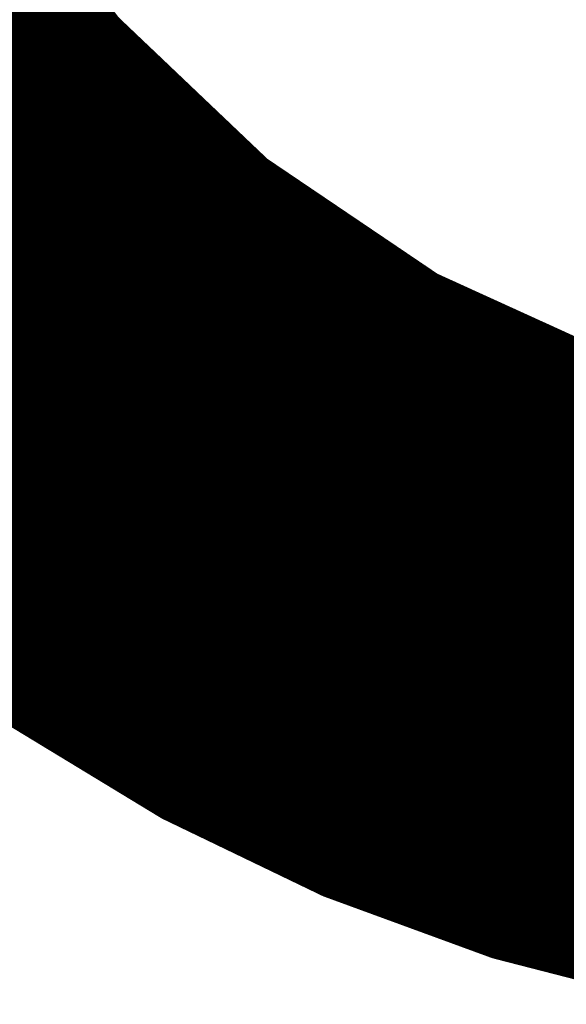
# Model space of a CAD drawing. Extents: x -14 to 157, y -7 to 92.
# Tile 16 of 44: x 58.837 to 59.655, y 28.555 to 30.029. Entities that reach past the tile are written whole.
import ezdxf

# ---------------------------------------------------------------- set-up
doc = ezdxf.new("R2010")
doc.units = 0
doc.layers.add('2D_LINE_126', color=254, linetype='CONTINUOUS')

# ---------------------------------------------------------------- blocks, each defined once
blk = doc.blocks.new('SMOOTH_0$1')
at = {"const_width": 0.05}
blk.add_lwpolyline([(-0.025, 0, 1), (0.025, 0, 1)], format="xyb", close=True, dxfattribs=at)
blk = doc.blocks.new('DRAWING_7')
at = {"layer": '2D_LINE_126', "const_width": 0.1}
for points in [[(5.7073, 1.703), (5.8977, 1.449)], [(5.2117, 1.0031), (5.7949, 1.5862)], [(5.2132, 1.0011), (5.7963, 1.5842)], [(5.2147, 0.9992), (5.7978, 1.5823)], [(5.2161, 0.9972), (5.7992, 1.5804)], [(5.2176, 0.9953), (5.8007, 1.5784)], [(5.219, 0.9933), (5.8022, 1.5765)], [(5.2205, 0.9914), (5.8036, 1.5745)], [(5.2219, 0.9895), (5.8051, 1.5726)], [(5.2234, 0.9875), (5.8065, 1.5707)], [(5.2248, 0.9856), (5.808, 1.5687)], [(5.2265, 0.9838), (5.8094, 1.5668)], [(5.2281, 0.982), (5.8109, 1.5648)], [(5.2297, 0.9803), (5.8123, 1.5629)], [(5.2313, 0.9785), (5.8138, 1.561)], [(5.2329, 0.9767), (5.8152, 1.559)], [(5.2345, 0.9749), (5.8167, 1.5571)], [(5.2362, 0.9732), (5.8182, 1.5551)], [(5.2378, 0.9714), (5.8196, 1.5532)], [(5.2394, 0.9696), (5.8211, 1.5513)], [(5.241, 0.9678), (5.8225, 1.5493)], [(5.2426, 0.966), (5.824, 1.5474)], [(5.2442, 0.9643), (5.8254, 1.5454)], [(5.2459, 0.9625), (5.8269, 1.5435)], [(5.2475, 0.9607), (5.8283, 1.5416)], [(5.2491, 0.9589), (5.8298, 1.5396)], [(5.2507, 0.9572), (5.8312, 1.5377)], [(5.2523, 0.9554), (5.8327, 1.5358)], [(5.2539, 0.9536), (5.8342, 1.5338)], [(5.2556, 0.9518), (5.8356, 1.5319)], [(5.2572, 0.95), (5.8371, 1.5299)], [(5.2588, 0.9483), (5.8385, 1.528)], [(5.2604, 0.9465), (5.84, 1.5261)], [(5.262, 0.9447), (5.8414, 1.5241)], [(5.2636, 0.9429), (5.8429, 1.5222)], [(5.2653, 0.9412), (5.8443, 1.5202)], [(5.2669, 0.9394), (5.8458, 1.5183)], [(5.2685, 0.9376), (5.8472, 1.5164)], [(5.2701, 0.9358), (5.8487, 1.5144)], [(5.2717, 0.934), (5.8502, 1.5125)], [(5.2733, 0.9323), (5.8516, 1.5105)], [(5.2749, 0.9305), (5.8531, 1.5086)], [(5.2766, 0.9287), (5.8545, 1.5067)], [(5.2782, 0.9269), (5.856, 1.5047)], [(5.2798, 0.9251), (5.8574, 1.5028)], [(5.2814, 0.9234), (5.8589, 1.5008)], [(5.283, 0.9216), (5.8603, 1.4989)], [(5.2846, 0.9198), (5.8618, 1.497)], [(5.2863, 0.918), (5.8632, 1.495)], [(5.2879, 0.9163), (5.8647, 1.4931)], [(5.2895, 0.9145), (5.8662, 1.4911)], [(5.2911, 0.9127), (5.8676, 1.4892)], [(5.2927, 0.9109), (5.8691, 1.4873)], [(5.2943, 0.9091), (5.8705, 1.4853)], [(5.296, 0.9074), (5.872, 1.4834)], [(5.2976, 0.9056), (5.8734, 1.4814)], [(5.2992, 0.9038), (5.8749, 1.4795)], [(5.3008, 0.902), (5.8763, 1.4776)], [(5.3024, 0.9003), (5.8778, 1.4756)], [(5.304, 0.8985), (5.8792, 1.4737)], [(5.3057, 0.8967), (5.8807, 1.4717)], [(5.3073, 0.8949), (5.8822, 1.4698)], [(5.3089, 0.8931), (5.8836, 1.4679)], [(5.3105, 0.8914), (5.8851, 1.4659)], [(5.3121, 0.8896), (5.8865, 1.464)], [(5.3137, 0.8878), (5.888, 1.462)], [(5.3153, 0.886), (5.8894, 1.4601)], [(5.317, 0.8843), (5.8909, 1.4582)], [(5.3186, 0.8825), (5.8923, 1.4562)], [(5.3202, 0.8807), (5.8938, 1.4543)], [(5.3218, 0.8789), (5.8952, 1.4523)], [(5.3234, 0.8771), (5.8967, 1.4504)], [(5.325, 0.8754), (5.8982, 1.4486)], [(5.3267, 0.8736), (5.9, 1.4469)], [(5.3283, 0.8718), (5.9017, 1.4452)], [(5.3299, 0.87), (5.9034, 1.4436)], [(5.3315, 0.8682), (5.9052, 1.4419)], [(5.3331, 0.8665), (5.9069, 1.4403)], [(5.3347, 0.8647), (5.9087, 1.4386)], [(5.8977, 1.449), (6.1264, 1.2315)], [(5.3364, 0.8629), (5.9104, 1.437)], [(5.338, 0.8611), (5.9121, 1.4353)], [(5.3396, 0.8594), (5.9139, 1.4337)], [(5.3412, 0.8576), (5.9156, 1.432)], [(5.3428, 0.8558), (5.9174, 1.4303)], [(5.3444, 0.854), (5.9191, 1.4287)], [(5.3461, 0.8522), (5.9208, 1.427)], [(5.3477, 0.8505), (5.9226, 1.4254)], [(5.3493, 0.8487), (5.9243, 1.4237)], [(5.3509, 0.8469), (5.9261, 1.4221)], [(5.3525, 0.8451), (5.9278, 1.4204)], [(5.3541, 0.8434), (5.9295, 1.4188)], [(5.3557, 0.8416), (5.9313, 1.4171)], [(5.3574, 0.8398), (5.933, 1.4155)], [(5.359, 0.838), (5.9348, 1.4138)], [(5.3606, 0.8362), (5.9365, 1.4121)], [(5.3622, 0.8345), (5.9382, 1.4105)], [(5.3638, 0.8327), (5.94, 1.4088)], [(5.3654, 0.8309), (5.9417, 1.4072)], [(5.3671, 0.8291), (5.9435, 1.4055)], [(5.3687, 0.8274), (5.9452, 1.4039)], [(5.3703, 0.8256), (5.9469, 1.4022)], [(5.3719, 0.8238), (5.9487, 1.4006)], [(5.3735, 0.822), (5.9504, 1.3989)], [(5.3751, 0.8202), (5.9522, 1.3973)], [(5.3768, 0.8185), (5.9539, 1.3956)], [(5.3784, 0.8167), (5.9556, 1.3939)], [(5.38, 0.8149), (5.9574, 1.3923)], [(5.3816, 0.8131), (5.9591, 1.3906)], [(5.3832, 0.8114), (5.9609, 1.389)], [(5.3848, 0.8096), (5.9626, 1.3873)], [(5.3865, 0.8078), (5.9643, 1.3857)], [(5.3881, 0.806), (5.9661, 1.384)], [(5.3897, 0.8042), (5.9678, 1.3824)], [(5.3913, 0.8025), (5.9695, 1.3807)], [(5.3929, 0.8007), (5.9713, 1.3791)], [(5.3945, 0.7989), (5.973, 1.3774)], [(5.3961, 0.7971), (5.9748, 1.3757)], [(5.3978, 0.7953), (5.9765, 1.3741)], [(5.3994, 0.7936), (5.9782, 1.3724)], [(5.4012, 0.792), (5.98, 1.3708)], [(5.4029, 0.7903), (5.9817, 1.3691)], [(5.4047, 0.7887), (5.9835, 1.3675)], [(5.4065, 0.7871), (5.9852, 1.3658)], [(5.4083, 0.7855), (5.9869, 1.3642)], [(5.41, 0.7839), (5.9887, 1.3625)], [(5.4118, 0.7823), (5.9904, 1.3609)], [(5.4136, 0.7806), (5.9922, 1.3592)], [(5.4154, 0.779), (5.9939, 1.3575)], [(5.4172, 0.7774), (5.9956, 1.3559)], [(5.4189, 0.7758), (5.9974, 1.3542)], [(5.4207, 0.7742), (5.9991, 1.3526)], [(5.4225, 0.7726), (6.0009, 1.3509)], [(5.4243, 0.7709), (6.0026, 1.3493)], [(5.4261, 0.7693), (6.0043, 1.3476)], [(5.4278, 0.7677), (6.0061, 1.346)], [(5.4296, 0.7661), (6.0078, 1.3443)], [(5.4314, 0.7645), (6.0096, 1.3427)], [(5.4332, 0.7629), (6.0113, 1.341)], [(5.4349, 0.7612), (6.013, 1.3393)], [(5.4367, 0.7596), (6.0148, 1.3377)], [(5.4385, 0.758), (6.0165, 1.336)], [(5.4403, 0.7564), (6.0183, 1.3344)], [(5.4421, 0.7548), (6.02, 1.3327)], [(5.4438, 0.7532), (6.0217, 1.3311)], [(5.4456, 0.7516), (6.0235, 1.3294)], [(5.4474, 0.7499), (6.0252, 1.3278)], [(5.4492, 0.7483), (6.027, 1.3261)], [(5.4509, 0.7467), (6.0287, 1.3245)], [(5.4527, 0.7451), (6.0304, 1.3228)], [(5.4545, 0.7435), (6.0322, 1.3211)], [(5.4563, 0.7419), (6.0339, 1.3195)], [(5.4581, 0.7402), (6.0356, 1.3178)], [(5.4598, 0.7386), (6.0374, 1.3162)], [(5.4616, 0.737), (6.0391, 1.3145)], [(5.4634, 0.7354), (6.0409, 1.3129)], [(5.4652, 0.7338), (6.0426, 1.3112)], [(5.4669, 0.7322), (6.0443, 1.3096)], [(5.4687, 0.7305), (6.0461, 1.3079)], [(5.4705, 0.7289), (6.0478, 1.3062)], [(5.4723, 0.7273), (6.0496, 1.3046)], [(5.4741, 0.7257), (6.0513, 1.3029)], [(5.4758, 0.7241), (6.053, 1.3013)], [(5.4776, 0.7225), (6.0548, 1.2996)], [(5.4794, 0.7208), (6.0565, 1.298)], [(5.4812, 0.7192), (6.0583, 1.2963)], [(5.4829, 0.7176), (6.06, 1.2947)], [(5.4847, 0.716), (6.0617, 1.293)], [(5.4865, 0.7144), (6.0635, 1.2914)], [(5.4883, 0.7128), (6.0652, 1.2897)], [(5.4901, 0.7112), (6.067, 1.288)], [(5.4918, 0.7095), (6.0687, 1.2864)], [(5.4936, 0.7079), (6.0704, 1.2847)], [(5.4954, 0.7063), (6.0722, 1.2831)], [(5.4972, 0.7047), (6.0739, 1.2814)], [(5.499, 0.7031), (6.0757, 1.2798)], [(5.5007, 0.7015), (6.0774, 1.2781)], [(5.5025, 0.6998), (6.0791, 1.2765)], [(5.5043, 0.6982), (6.0809, 1.2748)], [(5.5061, 0.6966), (6.0826, 1.2732)], [(5.5078, 0.695), (6.0844, 1.2715)], [(5.5096, 0.6934), (6.0861, 1.2698)], [(5.5114, 0.6918), (6.0878, 1.2682)], [(5.5132, 0.6901), (6.0896, 1.2665)], [(5.515, 0.6885), (6.0913, 1.2649)], [(5.5167, 0.6869), (6.093, 1.2632)], [(5.5185, 0.6853), (6.0948, 1.2616)], [(5.5203, 0.6837), (6.0965, 1.2599)], [(5.5221, 0.6821), (6.0983, 1.2583)], [(5.5238, 0.6804), (6.1, 1.2566)], [(5.5256, 0.6788), (6.1017, 1.255)], [(5.5274, 0.6772), (6.1035, 1.2533)], [(5.5292, 0.6756), (6.1052, 1.2516)], [(5.531, 0.674), (6.107, 1.25)], [(5.5327, 0.6724), (6.1087, 1.2483)], [(5.5345, 0.6707), (6.1104, 1.2467)], [(5.5363, 0.6691), (6.1122, 1.245)], [(5.5381, 0.6675), (6.1139, 1.2434)], [(5.5398, 0.6659), (6.1157, 1.2417)], [(5.5416, 0.6643), (6.1174, 1.2401)], [(5.5434, 0.6627), (6.1191, 1.2384)], [(5.5452, 0.6611), (6.1209, 1.2368)], [(5.547, 0.6594), (6.1226, 1.2351)], [(5.5487, 0.6578), (6.1244, 1.2334)], [(5.5505, 0.6562), (6.1261, 1.2318)], [(5.5523, 0.6546), (6.1281, 1.2304)], [(5.5541, 0.653), (6.1301, 1.229)], [(5.5559, 0.6514), (6.1321, 1.2276)], [(5.5576, 0.6497), (6.1342, 1.2263)], [(5.5594, 0.6481), (6.1362, 1.2249)], [(5.5612, 0.6465), (6.1382, 1.2235)], [(5.563, 0.6449), (6.1402, 1.2222)], [(5.5647, 0.6433), (6.1423, 1.2208)], [(5.5665, 0.6417), (6.1443, 1.2194)], [(5.5683, 0.64), (6.1463, 1.2181)], [(6.1264, 1.2315), (6.3878, 1.0548)], [(5.5701, 0.6384), (6.1483, 1.2167)], [(5.5719, 0.6368), (6.1504, 1.2153)], [(5.5736, 0.6352), (6.1524, 1.2139)], [(5.5754, 0.6336), (6.1544, 1.2126)], [(5.5772, 0.632), (6.1564, 1.2112)], [(5.579, 0.6303), (6.1585, 1.2098)], [(5.5807, 0.6287), (6.1605, 1.2085)], [(5.5825, 0.6271), (6.1625, 1.2071)], [(5.5843, 0.6255), (6.1645, 1.2057)], [(5.5861, 0.6239), (6.1666, 1.2044)], [(5.5879, 0.6223), (6.1686, 1.203)], [(5.5896, 0.6207), (6.1706, 1.2016)], [(5.5914, 0.619), (6.1726, 1.2003)], [(5.5933, 0.6175), (6.1747, 1.1989)], [(5.5953, 0.6161), (6.1767, 1.1975)], [(5.5972, 0.6146), (6.1787, 1.1962)], [(5.5991, 0.6132), (6.1807, 1.1948)], [(5.6011, 0.6117), (6.1828, 1.1934)], [(5.603, 0.6103), (6.1848, 1.192)], [(5.605, 0.6088), (6.1868, 1.1907)], [(5.6069, 0.6074), (6.1888, 1.1893)], [(5.6089, 0.6059), (6.1909, 1.1879)], [(5.6108, 0.6045), (6.1929, 1.1866)], [(5.6127, 0.603), (6.1949, 1.1852)], [(5.6147, 0.6016), (6.1969, 1.1838)], [(5.6166, 0.6001), (6.199, 1.1825)], [(5.6186, 0.5987), (6.201, 1.1811)], [(5.6205, 0.5972), (6.203, 1.1797)], [(5.6224, 0.5958), (6.205, 1.1784)], [(5.6244, 0.5943), (6.2071, 1.177)], [(5.6263, 0.5929), (6.2091, 1.1756)], [(5.6283, 0.5914), (6.2111, 1.1743)], [(5.6302, 0.59), (6.2131, 1.1729)], [(5.6322, 0.5885), (6.2152, 1.1715)], [(5.6341, 0.5871), (6.2172, 1.1701)], [(5.636, 0.5856), (6.2192, 1.1688)], [(5.638, 0.5841), (6.2212, 1.1674)], [(5.6399, 0.5827), (6.2233, 1.166)], [(5.6419, 0.5812), (6.2253, 1.1647)], [(5.6438, 0.5798), (6.2273, 1.1633)], [(5.6458, 0.5783), (6.2293, 1.1619)], [(5.6477, 0.5769), (6.2314, 1.1606)], [(5.6496, 0.5754), (6.2334, 1.1592)], [(5.6516, 0.574), (6.2354, 1.1578)], [(5.6535, 0.5725), (6.2374, 1.1565)], [(5.6555, 0.5711), (6.2395, 1.1551)], [(5.6574, 0.5696), (6.2415, 1.1537)], [(5.6593, 0.5682), (6.2435, 1.1524)], [(5.6613, 0.5667), (6.2455, 1.151)], [(5.6632, 0.5653), (6.2476, 1.1496)], [(5.6652, 0.5638), (6.2496, 1.1482)], [(5.6671, 0.5624), (6.2516, 1.1469)], [(5.6691, 0.5609), (6.2536, 1.1455)], [(5.671, 0.5595), (6.2557, 1.1441)], [(5.6729, 0.558), (6.2577, 1.1428)], [(5.6749, 0.5566), (6.2597, 1.1414)], [(5.6768, 0.5551), (6.2617, 1.14)], [(5.6788, 0.5537), (6.2638, 1.1387)], [(5.6807, 0.5522), (6.2658, 1.1373)], [(5.6826, 0.5507), (6.2678, 1.1359)], [(5.6846, 0.5493), (6.2698, 1.1346)], [(5.6865, 0.5478), (6.2719, 1.1332)], [(5.6885, 0.5464), (6.2739, 1.1318)], [(5.6904, 0.5449), (6.2759, 1.1305)], [(5.6924, 0.5435), (6.278, 1.1291)], [(5.6943, 0.542), (6.28, 1.1277)], [(5.6962, 0.5406), (6.282, 1.1263)], [(5.6982, 0.5391), (6.284, 1.125)], [(5.7001, 0.5377), (6.2861, 1.1236)], [(5.7021, 0.5362), (6.2881, 1.1222)], [(5.704, 0.5348), (6.2901, 1.1209)], [(5.706, 0.5333), (6.2921, 1.1195)], [(5.7079, 0.5319), (6.2942, 1.1181)], [(5.7098, 0.5304), (6.2962, 1.1168)], [(5.7118, 0.529), (6.2982, 1.1154)], [(5.7137, 0.5275), (6.3002, 1.114)], [(5.7157, 0.5261), (6.3023, 1.1127)], [(5.7176, 0.5246), (6.3043, 1.1113)], [(5.7195, 0.5232), (6.3063, 1.1099)], [(5.7215, 0.5217), (6.3083, 1.1086)], [(5.7234, 0.5203), (6.3104, 1.1072)], [(5.7254, 0.5188), (6.3124, 1.1058)], [(5.7273, 0.5173), (6.3144, 1.1044)], [(5.7293, 0.5159), (6.3164, 1.1031)], [(5.7312, 0.5144), (6.3185, 1.1017)], [(5.7331, 0.513), (6.3205, 1.1003)], [(5.7351, 0.5115), (6.3225, 1.099)], [(5.737, 0.5101), (6.3245, 1.0976)], [(5.739, 0.5086), (6.3266, 1.0962)], [(5.7409, 0.5072), (6.3286, 1.0949)], [(5.7428, 0.5057), (6.3306, 1.0935)], [(5.7448, 0.5043), (6.3326, 1.0921)], [(5.7467, 0.5028), (6.3347, 1.0908)], [(5.7487, 0.5014), (6.3367, 1.0894)], [(5.7506, 0.4999), (6.3387, 1.088)], [(5.7526, 0.4985), (6.3407, 1.0866)], [(5.7545, 0.497), (6.3428, 1.0853)], [(5.7564, 0.4956), (6.3448, 1.0839)], [(5.7584, 0.4941), (6.3468, 1.0825)], [(5.7603, 0.4927), (6.3488, 1.0812)], [(5.7623, 0.4912), (6.3509, 1.0798)], [(5.7642, 0.4898), (6.3529, 1.0784)], [(5.7662, 0.4883), (6.3549, 1.0771)], [(5.7681, 0.4869), (6.3569, 1.0757)], [(5.77, 0.4854), (6.359, 1.0743)], [(5.772, 0.484), (6.361, 1.073)], [(5.7739, 0.4825), (6.363, 1.0716)], [(5.7759, 0.481), (6.365, 1.0702)], [(5.7778, 0.4796), (6.3671, 1.0689)], [(5.7797, 0.4781), (6.3691, 1.0675)], [(5.7817, 0.4767), (6.3711, 1.0661)], [(5.7836, 0.4752), (6.3731, 1.0647)], [(5.7856, 0.4738), (6.3752, 1.0634)], [(5.7875, 0.4723), (6.3772, 1.062)], [(5.7895, 0.4709), (6.3792, 1.0606)], [(5.7914, 0.4694), (6.3812, 1.0593)], [(5.7933, 0.468), (6.3833, 1.0579)], [(5.7953, 0.4665), (6.3853, 1.0565)], [(5.7972, 0.4651), (6.3873, 1.0552)], [(5.7992, 0.4636), (6.3896, 1.054)], [(5.8012, 0.4622), (6.3919, 1.053)], [(5.8033, 0.4609), (6.3942, 1.0519)], [(5.8054, 0.4597), (6.3966, 1.0508)], [(5.8075, 0.4584), (6.3989, 1.0498)], [(5.8096, 0.4571), (6.4012, 1.0487)], [(5.8117, 0.4558), (6.4036, 1.0477)], [(5.8138, 0.4545), (6.4059, 1.0466)], [(5.816, 0.4533), (6.4082, 1.0455)], [(5.8181, 0.452), (6.4106, 1.0445)], [(5.8202, 0.4507), (6.4129, 1.0434)], [(5.8223, 0.4494), (6.4152, 1.0423)], [(5.8244, 0.4481), (6.4176, 1.0413)], [(6.3878, 1.0548), (6.6767, 0.9232)], [(5.8265, 0.4468), (6.4199, 1.0402)], [(5.8286, 0.4456), (6.4222, 1.0392)], [(5.8307, 0.4443), (6.4245, 1.0381)], [(5.8328, 0.443), (6.4269, 1.037)], [(5.835, 0.4417), (6.4292, 1.036)], [(5.8371, 0.4404), (6.4315, 1.0349)], [(5.8392, 0.4391), (6.4339, 1.0338)], [(5.8413, 0.4379), (6.4362, 1.0328)], [(5.8434, 0.4366), (6.4385, 1.0317)], [(5.8455, 0.4353), (6.4409, 1.0307)], [(5.8476, 0.434), (6.4432, 1.0296)], [(5.8497, 0.4327), (6.4455, 1.0285)], [(5.8518, 0.4314), (6.4479, 1.0275)], [(5.854, 0.4302), (6.4502, 1.0264)], [(5.8561, 0.4289), (6.4525, 1.0253)], [(5.8582, 0.4276), (6.4549, 1.0243)], [(5.8603, 0.4263), (6.4572, 1.0232)], [(5.8624, 0.425), (6.4595, 1.0222)], [(5.8645, 0.4237), (6.4619, 1.0211)], [(5.8666, 0.4225), (6.4642, 1.02)], [(5.8687, 0.4212), (6.4665, 1.019)], [(5.8708, 0.4199), (6.4689, 1.0179)], [(5.873, 0.4186), (6.4712, 1.0168)], [(5.8751, 0.4173), (6.4735, 1.0158)], [(5.8772, 0.4161), (6.4759, 1.0147)], [(5.8793, 0.4148), (6.4782, 1.0137)], [(5.8814, 0.4135), (6.4805, 1.0126)], [(5.8835, 0.4122), (6.4828, 1.0115)], [(5.8856, 0.4109), (6.4852, 1.0105)], [(5.8877, 0.4096), (6.4875, 1.0094)], [(5.8898, 0.4084), (6.4898, 1.0084)], [(5.892, 0.4071), (6.4922, 1.0073)], [(5.8941, 0.4058), (6.4945, 1.0062)], [(5.8962, 0.4045), (6.4968, 1.0052)], [(5.8983, 0.4032), (6.4992, 1.0041)], [(5.9004, 0.4019), (6.5015, 1.003)], [(5.9025, 0.4007), (6.5038, 1.002)], [(5.9046, 0.3994), (6.5062, 1.0009)], [(5.9067, 0.3981), (6.5085, 0.9999)], [(5.9089, 0.3968), (6.5108, 0.9988)], [(5.911, 0.3955), (6.5132, 0.9977)], [(5.9131, 0.3942), (6.5155, 0.9967)], [(5.9152, 0.393), (6.5178, 0.9956)], [(5.9173, 0.3917), (6.5202, 0.9945)], [(5.9194, 0.3904), (6.5225, 0.9935)], [(5.9215, 0.3891), (6.5248, 0.9924)], [(5.9236, 0.3878), (6.5272, 0.9914)], [(5.9257, 0.3866), (6.5295, 0.9903)], [(5.9279, 0.3853), (6.5318, 0.9892)], [(5.93, 0.384), (6.5342, 0.9882)], [(5.9321, 0.3827), (6.5365, 0.9871)], [(5.9342, 0.3814), (6.5388, 0.986)], [(5.9363, 0.3801), (6.5411, 0.985)], [(5.9384, 0.3789), (6.5435, 0.9839)], [(5.9405, 0.3776), (6.5458, 0.9829)], [(5.9426, 0.3763), (6.5481, 0.9818)], [(5.9447, 0.375), (6.5505, 0.9807)], [(5.9469, 0.3737), (6.5528, 0.9797)], [(5.949, 0.3724), (6.5551, 0.9786)], [(5.9511, 0.3712), (6.5575, 0.9776)], [(5.9532, 0.3699), (6.5598, 0.9765)], [(5.9553, 0.3686), (6.5621, 0.9754)], [(5.9574, 0.3673), (6.5645, 0.9744)], [(5.9595, 0.366), (6.5668, 0.9733)], [(5.9616, 0.3647), (6.5691, 0.9722)], [(5.9637, 0.3635), (6.5715, 0.9712)], [(5.9659, 0.3622), (6.5738, 0.9701)], [(5.968, 0.3609), (6.5761, 0.9691)], [(5.9701, 0.3596), (6.5785, 0.968)], [(5.9722, 0.3583), (6.5808, 0.9669)], [(5.9743, 0.357), (6.5831, 0.9659)], [(5.9764, 0.3558), (6.5855, 0.9648)], [(5.9785, 0.3545), (6.5878, 0.9637)], [(5.9806, 0.3532), (6.5901, 0.9627)], [(5.9828, 0.3519), (6.5924, 0.9616)], [(5.9849, 0.3506), (6.5948, 0.9606)], [(5.987, 0.3494), (6.5971, 0.9595)], [(5.9891, 0.3481), (6.5994, 0.9584)], [(5.9912, 0.3468), (6.6018, 0.9574)], [(5.9933, 0.3455), (6.6041, 0.9563)], [(5.9954, 0.3442), (6.6064, 0.9552)], [(5.9975, 0.3429), (6.6088, 0.9542)], [(5.9996, 0.3417), (6.6111, 0.9531)], [(6.0018, 0.3404), (6.6134, 0.9521)], [(6.0039, 0.3391), (6.6158, 0.951)], [(6.006, 0.3378), (6.6181, 0.9499)], [(6.0081, 0.3365), (6.6204, 0.9489)], [(6.0102, 0.3352), (6.6228, 0.9478)], [(6.0123, 0.334), (6.6251, 0.9467)], [(6.0144, 0.3327), (6.6274, 0.9457)], [(6.0165, 0.3314), (6.6298, 0.9446)], [(6.0186, 0.3301), (6.6321, 0.9436)], [(6.0208, 0.3288), (6.6344, 0.9425)], [(6.0229, 0.3275), (6.6368, 0.9414)], [(6.0251, 0.3264), (6.6391, 0.9404)], [(6.0274, 0.3253), (6.6414, 0.9393)], [(6.0297, 0.3242), (6.6438, 0.9382)], [(6.032, 0.3231), (6.6461, 0.9372)], [(6.0342, 0.322), (6.6484, 0.9361)], [(6.0365, 0.3208), (6.6507, 0.9351)], [(6.0388, 0.3197), (6.6531, 0.934)], [(6.0411, 0.3186), (6.6554, 0.9329)], [(6.0434, 0.3175), (6.6577, 0.9319)], [(6.0457, 0.3164), (6.6601, 0.9308)], [(6.048, 0.3153), (6.6624, 0.9298)], [(6.0503, 0.3142), (6.6647, 0.9287)], [(6.0526, 0.3131), (6.6671, 0.9276)], [(6.0549, 0.312), (6.6694, 0.9266)], [(6.0572, 0.3109), (6.6717, 0.9255)], [(6.0594, 0.3098), (6.6741, 0.9244)], [(6.0617, 0.3087), (6.6764, 0.9234)], [(6.064, 0.3076), (6.679, 0.9226)], [(6.0663, 0.3065), (6.6817, 0.9219)], [(6.0686, 0.3054), (6.6844, 0.9212)], [(6.0709, 0.3043), (6.6871, 0.9205)], [(6.0732, 0.3032), (6.6898, 0.9198)], [(6.0755, 0.3021), (6.6925, 0.9191)], [(6.0778, 0.301), (6.6951, 0.9184)], [(6.0801, 0.2999), (6.6978, 0.9177)], [(6.0823, 0.2988), (6.7005, 0.9169)], [(6.0846, 0.2977), (6.7032, 0.9162)], [(6.0869, 0.2966), (6.7059, 0.9155)], [(6.0892, 0.2955), (6.7086, 0.9148)], [(6.0915, 0.2944), (6.7113, 0.9141)], [(6.0938, 0.2933), (6.7139, 0.9134)], [(6.0961, 0.2922), (6.7166, 0.9127)], [(6.0984, 0.2911), (6.7193, 0.912)], [(6.1007, 0.29), (6.722, 0.9113)], [(6.103, 0.2888), (6.7247, 0.9106)], [(6.1053, 0.2877), (6.7274, 0.9099)], [(6.1075, 0.2866), (6.7301, 0.9091)], [(6.1098, 0.2855), (6.7327, 0.9084)], [(6.1121, 0.2844), (6.7354, 0.9077)], [(6.1144, 0.2833), (6.7381, 0.907)], [(6.1167, 0.2822), (6.7408, 0.9063)], [(6.119, 0.2811), (6.7435, 0.9056)], [(6.1213, 0.28), (6.7462, 0.9049)], [(6.1236, 0.2789), (6.7488, 0.9042)], [(6.1259, 0.2778), (6.7515, 0.9035)], [(6.1282, 0.2767), (6.7542, 0.9028)], [(6.1305, 0.2756), (6.7569, 0.9021)], [(6.1327, 0.2745), (6.7596, 0.9013)], [(6.135, 0.2734), (6.7623, 0.9006)], [(6.1373, 0.2723), (6.765, 0.8999)], [(6.1396, 0.2712), (6.7676, 0.8992)], [(6.1419, 0.2701), (6.7703, 0.8985)], [(6.1442, 0.269), (6.773, 0.8978)], [(6.1465, 0.2679), (6.7757, 0.8971)], [(6.1488, 0.2668), (6.7784, 0.8964)], [(6.1511, 0.2657), (6.7811, 0.8957)], [(6.1534, 0.2646), (6.7838, 0.895)], [(6.1556, 0.2635), (6.7864, 0.8943)], [(6.1579, 0.2624), (6.7891, 0.8935)], [(6.1602, 0.2613), (6.7918, 0.8928)], [(6.1625, 0.2602), (6.7945, 0.8921)], [(6.1648, 0.2591), (6.7972, 0.8914)], [(6.1671, 0.258), (6.7999, 0.8907)], [(6.1694, 0.2568), (6.8025, 0.89)], [(6.1717, 0.2557), (6.8052, 0.8893)], [(6.174, 0.2546), (6.8079, 0.8886)], [(6.1763, 0.2535), (6.8106, 0.8879)], [(6.1786, 0.2524), (6.8133, 0.8872)], [(6.1808, 0.2513), (6.816, 0.8865)], [(6.1831, 0.2502), (6.8187, 0.8857)], [(6.1854, 0.2491), (6.8213, 0.885)], [(6.1877, 0.248), (6.824, 0.8843)], [(6.19, 0.2469), (6.8267, 0.8836)], [(6.1923, 0.2458), (6.8294, 0.8829)], [(6.1946, 0.2447), (6.8321, 0.8822)], [(6.1969, 0.2436), (6.8348, 0.8815)], [(6.1992, 0.2425), (6.8375, 0.8808)], [(6.2015, 0.2414), (6.8401, 0.8801)], [(6.2038, 0.2403), (6.8428, 0.8794)], [(6.206, 0.2392), (6.8455, 0.8787)], [(6.2083, 0.2381), (6.8482, 0.8779)], [(6.2106, 0.237), (6.8509, 0.8772)], [(6.2129, 0.2359), (6.8536, 0.8765)], [(6.2152, 0.2348), (6.8562, 0.8758)], [(6.2175, 0.2337), (6.8589, 0.8751)], [(6.2198, 0.2326), (6.8616, 0.8744)], [(6.2221, 0.2315), (6.8643, 0.8737)], [(6.2244, 0.2304), (6.867, 0.873)], [(6.2267, 0.2293), (6.8697, 0.8723)], [(6.2289, 0.2282), (6.8724, 0.8716)], [(6.2312, 0.2271), (6.875, 0.8709)], [(6.2335, 0.226), (6.8777, 0.8701)], [(6.2358, 0.2248), (6.8804, 0.8694)], [(6.2381, 0.2237), (6.8831, 0.8687)], [(6.2404, 0.2226), (6.8858, 0.868)], [(6.2427, 0.2215), (6.8885, 0.8673)], [(6.245, 0.2204), (6.8912, 0.8666)], [(6.2473, 0.2193), (6.8938, 0.8659)], [(6.2496, 0.2182), (6.8965, 0.8652)], [(6.2519, 0.2171), (6.8992, 0.8645)], [(6.2541, 0.216), (6.9019, 0.8638)], [(6.2564, 0.2149), (6.9046, 0.8631)], [(6.2587, 0.2138), (6.9073, 0.8623)], [(6.2611, 0.2127), (6.9099, 0.8616)], [(6.2635, 0.2118), (6.9126, 0.8609)], [(6.266, 0.2109), (6.9153, 0.8602)], [(6.2685, 0.21), (6.918, 0.8595)], [(6.271, 0.2091), (6.9207, 0.8588)], [(6.2735, 0.2082), (6.9234, 0.8581)], [(6.276, 0.2073), (6.9261, 0.8574)], [(6.2784, 0.2064), (6.9287, 0.8567)], [(6.2809, 0.2055), (6.9314, 0.856)], [(6.2834, 0.2046), (6.9341, 0.8553)], [(6.2859, 0.2037), (6.9368, 0.8545)], [(6.2884, 0.2027), (6.9395, 0.8538)], [(6.2909, 0.2018), (6.9422, 0.8531)], [(6.2934, 0.2009), (6.9448, 0.8524)], [(6.2958, 0.2), (6.9475, 0.8517)], [(6.2983, 0.1991), (6.9502, 0.851)], [(6.3008, 0.1982), (6.9529, 0.8503)], [(6.3033, 0.1973), (6.9556, 0.8496)], [(6.3058, 0.1964), (6.9583, 0.8489)], [(6.3083, 0.1955), (6.961, 0.8482)], [(6.3107, 0.1946), (6.9636, 0.8475)], [(6.3132, 0.1936), (6.9663, 0.8467)], [(6.3157, 0.1927), (6.969, 0.846)], [(6.3182, 0.1918), (6.9717, 0.8453)], [(6.3207, 0.1909), (6.9744, 0.8446)], [(6.3232, 0.19), (6.9771, 0.8439)], [(6.3257, 0.1891), (6.9798, 0.8432)], [(6.3281, 0.1882), (6.9824, 0.8425)], [(6.3306, 0.1873), (6.9851, 0.8418)], [(6.3331, 0.1864), (6.9878, 0.8411)], [(6.3356, 0.1855), (6.9908, 0.8407)], [(6.3381, 0.1846), (6.9938, 0.8403)], [(6.3406, 0.1836), (6.9968, 0.8399)], [(6.343, 0.1827), (6.9998, 0.8395)], [(6.3455, 0.1818), (7.0028, 0.8391)], [(6.348, 0.1809), (7.0058, 0.8387)], [(6.3505, 0.18), (7.0088, 0.8383)], [(6.353, 0.1791), (7.0118, 0.838)], [(6.3555, 0.1782), (7.0148, 0.8376)], [(6.358, 0.1773), (7.0179, 0.8372)], [(6.3604, 0.1764), (7.0209, 0.8368)], [(6.3629, 0.1755), (7.0239, 0.8364)], [(6.3654, 0.1745), (7.0269, 0.836)], [(6.3679, 0.1736), (7.0299, 0.8356)], [(6.3704, 0.1727), (7.0329, 0.8352)], [(6.3729, 0.1718), (7.0359, 0.8348)], [(6.3754, 0.1709), (7.0389, 0.8344)], [(6.3778, 0.17), (7.0419, 0.834)], [(6.3803, 0.1691), (7.0449, 0.8336)], [(6.3828, 0.1682), (7.0479, 0.8333)], [(6.3853, 0.1673), (7.0509, 0.8329)], [(6.3878, 0.1664), (7.0539, 0.8325)], [(6.3903, 0.1655), (7.0569, 0.8321)], [(6.3927, 0.1645), (7.0599, 0.8317)], [(6.3952, 0.1636), (7.0629, 0.8313)], [(6.3977, 0.1627), (7.0659, 0.8309)], [(6.4002, 0.1618), (7.0689, 0.8305)], [(6.4027, 0.1609), (7.0719, 0.8301)], [(6.4052, 0.16), (7.0749, 0.8297)], [(6.4077, 0.1591), (7.0779, 0.8293)], [(6.4101, 0.1582), (7.0809, 0.8289)], [(6.4126, 0.1573), (7.0839, 0.8285)], [(6.4151, 0.1564), (7.0869, 0.8282)], [(6.4176, 0.1555), (7.0899, 0.8278)], [(6.4201, 0.1545), (7.0929, 0.8274)], [(6.4226, 0.1536), (7.0959, 0.827)], [(6.425, 0.1527), (7.0989, 0.8266)], [(6.4275, 0.1518), (7.1019, 0.8262)], [(6.43, 0.1509), (7.1049, 0.8258)], [(6.4325, 0.15), (7.1079, 0.8254)], [(6.435, 0.1491), (7.1109, 0.825)], [(6.4375, 0.1482), (7.1139, 0.8246)], [(6.44, 0.1473), (7.1169, 0.8242)], [(6.4424, 0.1464), (7.1199, 0.8238)], [(6.4449, 0.1454), (7.1229, 0.8235)], [(6.4474, 0.1445), (7.1259, 0.8231)], [(6.4499, 0.1436), (7.1289, 0.8227)], [(6.4524, 0.1427), (7.1319, 0.8223)], [(6.4549, 0.1418), (7.1349, 0.8219)], [(6.4573, 0.1409), (7.1379, 0.8215)], [(6.4598, 0.14), (7.1409, 0.8211)], [(6.4623, 0.1391), (7.1439, 0.8207)], [(6.4648, 0.1382), (7.1469, 0.8203)], [(6.4673, 0.1373), (7.15, 0.82)], [(6.4698, 0.1364), (7.1532, 0.8198)], [(6.4723, 0.1354), (7.1565, 0.8197)], [(6.4747, 0.1345), (7.1597, 0.8195)], [(6.4772, 0.1336), (7.163, 0.8194)], [(6.4797, 0.1327), (7.1662, 0.8192)], [(6.4822, 0.1318), (7.1695, 0.8191)], [(6.4847, 0.1309), (7.1727, 0.819)], [(6.4872, 0.13), (7.176, 0.8188)], [(6.4896, 0.1291), (7.1792, 0.8187)], [(6.4921, 0.1282), (7.1825, 0.8185)], [(6.4946, 0.1273), (7.1858, 0.8184)], [(6.4971, 0.1264), (7.189, 0.8183)], [(6.4996, 0.1254), (7.1923, 0.8181)], [(6.5021, 0.1245), (7.1955, 0.818)], [(6.5046, 0.1236), (7.1988, 0.8178)], [(6.507, 0.1227), (7.202, 0.8177)], [(6.5095, 0.1218), (7.2053, 0.8176)], [(6.5122, 0.1211), (7.2085, 0.8174)], [(6.5149, 0.1204), (7.2118, 0.8173)], [(6.5176, 0.1197), (7.215, 0.8171)], [(6.5203, 0.119), (7.2183, 0.817)], [(6.523, 0.1183), (7.2215, 0.8169)], [(6.5257, 0.1176), (7.2248, 0.8167)], [(6.5284, 0.1169), (7.228, 0.8166)], [(6.5311, 0.1163), (7.2313, 0.8164)], [(6.5338, 0.1156), (7.2346, 0.8163)], [(6.5365, 0.1149), (7.2378, 0.8161)], [(6.5392, 0.1142), (7.2411, 0.816)], [(6.5419, 0.1135), (7.2443, 0.8159)], [(6.5446, 0.1128), (7.2476, 0.8157)], [(6.5473, 0.1121), (7.2508, 0.8156)], [(6.55, 0.1114), (7.2541, 0.8154)], [(6.5527, 0.1107), (7.2573, 0.8153)], [(6.5554, 0.11), (7.2606, 0.8152)], [(6.5581, 0.1093), (7.2638, 0.815)], [(6.5608, 0.1086), (7.2671, 0.8149)], [(6.5635, 0.1079), (7.2703, 0.8147)], [(6.5662, 0.1072), (7.2736, 0.8146)], [(6.5689, 0.1065), (7.2768, 0.8145)], [(6.5716, 0.1058), (7.2801, 0.8143)], [(6.5743, 0.1051), (7.2834, 0.8142)], [(6.577, 0.1044), (7.2866, 0.814)], [(6.5797, 0.1038), (7.2899, 0.8139)], [(6.5824, 0.1031), (7.2931, 0.8138)], [(6.5851, 0.1024), (7.2964, 0.8136)], [(6.5878, 0.1017), (7.2996, 0.8135)], [(6.5905, 0.101), (7.3029, 0.8133)], [(6.5932, 0.1003), (7.3061, 0.8132)], [(6.5959, 0.0996), (7.3094, 0.8131)], [(6.5986, 0.0989), (7.3126, 0.8129)], [(6.6013, 0.0982), (7.316, 0.8128)], [(6.604, 0.0975), (7.3195, 0.813)], [(6.6067, 0.0968), (7.3231, 0.8132)], [(6.6094, 0.0961), (7.3267, 0.8134)], [(6.6121, 0.0954), (7.3303, 0.8136)], [(6.6148, 0.0947), (7.3338, 0.8137)], [(6.6175, 0.094), (7.3374, 0.8139)], [(6.6202, 0.0933), (7.341, 0.8141)], [(6.6229, 0.0926), (7.3445, 0.8143)], [(6.6256, 0.092), (7.3481, 0.8144)], [(6.6283, 0.0913), (7.3517, 0.8146)], [(6.631, 0.0906), (7.3553, 0.8148)], [(6.6337, 0.0899), (7.3588, 0.815)], [(6.6364, 0.0892), (7.3624, 0.8152)], [(6.6391, 0.0885), (7.366, 0.8153)], [(6.6418, 0.0878), (7.3696, 0.8155)], [(6.6445, 0.0871), (7.3731, 0.8157)], [(6.6472, 0.0864), (7.3767, 0.8159)], [(6.6499, 0.0857), (7.3803, 0.8161)], [(6.6526, 0.085), (7.3838, 0.8162)], [(5.8004, 0.4627), (5.5918, 0.6187)], [(6.0238, 0.327), (5.8004, 0.4627)], [(6.2606, 0.2129), (6.0238, 0.327)], [(6.5095, 0.1218), (6.2606, 0.2129)], [(6.7692, 0.055), (6.5095, 0.1218)]]:
    blk.add_lwpolyline(points, dxfattribs=at)
at = {"layer": '2D_LINE_126'}
for p in [(5.8385, 1.528), (5.84, 1.5261), (5.8414, 1.5241), (5.8429, 1.5222), (5.8443, 1.5202), (5.8458, 1.5183), (5.8472, 1.5164), (5.8487, 1.5144), (5.8502, 1.5125), (5.8516, 1.5105), (5.8531, 1.5086), (5.8545, 1.5067), (5.856, 1.5047), (5.8574, 1.5028), (5.8589, 1.5008), (5.8603, 1.4989), (5.8618, 1.497), (5.8632, 1.495), (5.8647, 1.4931), (5.8662, 1.4911), (5.8676, 1.4892), (5.8691, 1.4873), (5.8705, 1.4853), (5.872, 1.4834), (5.8734, 1.4814), (5.8749, 1.4795), (5.8763, 1.4776), (5.8778, 1.4756), (5.8792, 1.4737), (5.8807, 1.4717), (5.8822, 1.4698), (5.8836, 1.4679), (5.8851, 1.4659), (5.8865, 1.464), (5.888, 1.462), (5.8894, 1.4601), (5.8909, 1.4582), (5.8923, 1.4562), (5.8938, 1.4543), (5.8952, 1.4523), (5.8967, 1.4504), (5.8977, 1.449), (5.8977, 1.449), (5.8982, 1.4486), (5.9, 1.4469), (5.9017, 1.4452), (5.9034, 1.4436), (5.9052, 1.4419), (5.9069, 1.4403), (5.9087, 1.4386), (5.9104, 1.437), (5.9121, 1.4353), (5.9139, 1.4337), (5.9156, 1.432), (5.9174, 1.4303), (5.9191, 1.4287), (5.9208, 1.427), (5.9226, 1.4254), (5.9243, 1.4237), (5.9261, 1.4221), (5.9278, 1.4204), (5.9295, 1.4188), (5.9313, 1.4171), (5.933, 1.4155), (5.9348, 1.4138), (5.9365, 1.4121), (5.9382, 1.4105), (5.94, 1.4088), (5.9417, 1.4072), (5.9435, 1.4055), (5.9452, 1.4039), (5.9469, 1.4022), (5.9487, 1.4006), (5.9504, 1.3989), (5.9522, 1.3973), (5.9539, 1.3956), (5.9556, 1.3939), (5.9574, 1.3923), (5.9591, 1.3906), (5.9609, 1.389), (5.9626, 1.3873), (5.9643, 1.3857), (5.9661, 1.384), (5.9678, 1.3824), (5.9695, 1.3807), (5.9713, 1.3791), (5.973, 1.3774), (5.9748, 1.3757), (5.9765, 1.3741), (5.9782, 1.3724), (5.98, 1.3708), (5.9817, 1.3691), (5.9835, 1.3675), (5.9852, 1.3658), (5.9869, 1.3642), (5.9887, 1.3625), (5.9904, 1.3609), (5.9922, 1.3592), (5.9939, 1.3575), (5.9956, 1.3559), (5.9974, 1.3542), (5.9991, 1.3526), (6.0009, 1.3509), (6.0026, 1.3493), (6.0043, 1.3476), (6.0061, 1.346), (6.0078, 1.3443), (6.0096, 1.3427), (6.0113, 1.341), (6.013, 1.3393), (6.0148, 1.3377), (6.0165, 1.336), (6.0183, 1.3344), (6.02, 1.3327), (6.0217, 1.3311), (6.0235, 1.3294), (6.0252, 1.3278), (6.027, 1.3261), (6.0287, 1.3245), (6.0304, 1.3228), (6.0322, 1.3211), (6.0339, 1.3195), (6.0356, 1.3178), (6.0374, 1.3162), (6.0391, 1.3145), (6.0409, 1.3129), (6.0426, 1.3112), (6.0443, 1.3096), (6.0461, 1.3079), (6.0478, 1.3062), (6.0496, 1.3046), (6.0513, 1.3029), (6.053, 1.3013), (6.0548, 1.2996), (6.0565, 1.298), (6.0583, 1.2963), (6.06, 1.2947), (6.0617, 1.293), (6.0635, 1.2914), (6.0652, 1.2897), (6.067, 1.288), (6.0687, 1.2864), (6.0704, 1.2847), (6.0722, 1.2831), (6.0739, 1.2814), (6.0757, 1.2798), (6.0774, 1.2781), (6.0791, 1.2765), (6.0809, 1.2748), (6.0826, 1.2732), (6.0844, 1.2715), (6.0861, 1.2698), (6.0878, 1.2682), (6.0896, 1.2665), (6.0913, 1.2649), (6.093, 1.2632), (6.0948, 1.2616), (6.0965, 1.2599), (6.0983, 1.2583), (6.1, 1.2566), (6.1017, 1.255), (6.1035, 1.2533), (6.1052, 1.2516), (6.107, 1.25), (6.1087, 1.2483), (6.1104, 1.2467), (6.1122, 1.245), (6.1139, 1.2434), (6.1157, 1.2417), (6.1174, 1.2401), (6.1191, 1.2384), (6.1209, 1.2368), (6.1226, 1.2351), (6.1244, 1.2334), (6.1261, 1.2318), (6.1264, 1.2315), (6.1264, 1.2315), (6.1281, 1.2304), (6.1301, 1.229), (6.1321, 1.2276), (6.1342, 1.2263), (6.1362, 1.2249), (6.1382, 1.2235), (6.1402, 1.2222), (6.1423, 1.2208), (6.1443, 1.2194), (6.1463, 1.2181), (6.1483, 1.2167), (6.1504, 1.2153), (6.1524, 1.2139), (6.1544, 1.2126), (6.1564, 1.2112), (6.1585, 1.2098), (6.1605, 1.2085), (6.1625, 1.2071), (6.1645, 1.2057), (6.1666, 1.2044), (6.1686, 1.203), (6.1706, 1.2016), (6.1726, 1.2003), (6.1747, 1.1989), (6.1767, 1.1975), (6.1787, 1.1962), (6.1807, 1.1948), (6.1828, 1.1934), (6.1848, 1.192), (6.1868, 1.1907), (6.1888, 1.1893), (6.1909, 1.1879), (6.1929, 1.1866), (6.1949, 1.1852), (6.1969, 1.1838), (6.199, 1.1825), (6.201, 1.1811), (6.203, 1.1797), (6.205, 1.1784), (6.2071, 1.177), (6.2091, 1.1756), (6.2111, 1.1743), (6.2131, 1.1729), (6.2152, 1.1715), (6.2172, 1.1701), (6.2192, 1.1688), (6.2212, 1.1674), (6.2233, 1.166), (6.2253, 1.1647), (6.2273, 1.1633), (6.2293, 1.1619), (6.2314, 1.1606), (6.2334, 1.1592), (6.2354, 1.1578), (6.2374, 1.1565), (6.2395, 1.1551), (6.2415, 1.1537), (6.2435, 1.1524), (6.2455, 1.151), (6.2476, 1.1496), (6.2496, 1.1482), (6.2516, 1.1469), (6.2536, 1.1455), (6.2557, 1.1441), (6.2577, 1.1428), (6.2597, 1.1414), (6.2617, 1.14), (6.2638, 1.1387), (6.2658, 1.1373), (6.2678, 1.1359), (6.2698, 1.1346), (6.2719, 1.1332), (6.2739, 1.1318), (6.2759, 1.1305), (6.278, 1.1291), (6.28, 1.1277), (6.282, 1.1263), (6.284, 1.125), (6.2861, 1.1236), (6.2881, 1.1222), (6.2901, 1.1209), (6.2921, 1.1195), (6.2942, 1.1181), (6.2962, 1.1168), (6.2982, 1.1154), (6.3002, 1.114), (6.3023, 1.1127), (6.3043, 1.1113), (6.3063, 1.1099), (6.3083, 1.1086), (6.3104, 1.1072), (6.3124, 1.1058), (6.3144, 1.1044), (6.3164, 1.1031), (6.3185, 1.1017), (6.3205, 1.1003), (6.3225, 1.099), (6.3245, 1.0976), (6.3266, 1.0962), (6.3286, 1.0949), (6.3306, 1.0935), (6.3326, 1.0921), (6.3347, 1.0908), (6.3367, 1.0894), (6.3387, 1.088), (6.3407, 1.0866), (6.3428, 1.0853), (6.3448, 1.0839), (6.3468, 1.0825), (6.3488, 1.0812), (6.3509, 1.0798), (6.3529, 1.0784), (6.3549, 1.0771), (6.3569, 1.0757), (6.359, 1.0743), (6.361, 1.073), (6.363, 1.0716), (6.365, 1.0702), (6.3671, 1.0689), (6.3691, 1.0675), (6.3711, 1.0661), (6.3731, 1.0647), (6.3752, 1.0634), (6.3772, 1.062), (6.3792, 1.0606), (6.3812, 1.0593), (6.3833, 1.0579), (6.3853, 1.0565), (6.3873, 1.0552), (6.3878, 1.0548), (6.3878, 1.0548), (6.3896, 1.054), (6.3919, 1.053), (6.3942, 1.0519), (6.3966, 1.0508), (6.3989, 1.0498), (6.4012, 1.0487), (6.4036, 1.0477), (6.4059, 1.0466), (6.4082, 1.0455), (6.4106, 1.0445), (6.4129, 1.0434), (6.4152, 1.0423), (6.4176, 1.0413), (6.4199, 1.0402), (6.4222, 1.0392), (6.4245, 1.0381), (6.4269, 1.037), (6.4292, 1.036), (6.4315, 1.0349), (6.4339, 1.0338), (6.4362, 1.0328), (6.4385, 1.0317), (6.4409, 1.0307), (6.4432, 1.0296), (6.4455, 1.0285), (6.4479, 1.0275), (6.4502, 1.0264), (6.4525, 1.0253), (6.4549, 1.0243), (6.4572, 1.0232), (6.4595, 1.0222), (6.4619, 1.0211), (6.4642, 1.02), (6.4665, 1.019), (6.4689, 1.0179), (6.4712, 1.0168), (6.4735, 1.0158), (6.4759, 1.0147), (6.4782, 1.0137), (6.4805, 1.0126), (6.4828, 1.0115), (6.4852, 1.0105), (6.4875, 1.0094), (6.4898, 1.0084), (6.4922, 1.0073), (6.4945, 1.0062), (6.4968, 1.0052), (6.4992, 1.0041), (6.5015, 1.003), (6.5038, 1.002), (6.5062, 1.0009), (6.5085, 0.9999), (6.5108, 0.9988), (6.5132, 0.9977), (6.5155, 0.9967), (6.5178, 0.9956), (6.5202, 0.9945), (6.5225, 0.9935), (6.5248, 0.9924), (6.5272, 0.9914), (6.5295, 0.9903), (6.5318, 0.9892), (6.5342, 0.9882), (6.5365, 0.9871), (6.5388, 0.986), (6.5411, 0.985), (6.5435, 0.9839), (6.5458, 0.9829), (6.5481, 0.9818), (6.5505, 0.9807), (6.5528, 0.9797), (6.5551, 0.9786), (6.5575, 0.9776), (6.5598, 0.9765), (6.5621, 0.9754), (6.5645, 0.9744), (6.5668, 0.9733), (6.5691, 0.9722), (6.5715, 0.9712), (6.5738, 0.9701), (6.5761, 0.9691), (6.5785, 0.968), (6.5808, 0.9669), (6.5831, 0.9659), (6.5855, 0.9648), (6.5878, 0.9637), (6.5901, 0.9627), (6.5924, 0.9616), (6.5948, 0.9606), (6.5971, 0.9595), (6.5994, 0.9584), (6.6018, 0.9574), (6.6041, 0.9563), (6.6064, 0.9552), (6.6088, 0.9542), (6.6111, 0.9531), (6.6134, 0.9521), (6.6158, 0.951), (6.6181, 0.9499), (6.6204, 0.9489), (6.6228, 0.9478), (6.6251, 0.9467), (6.6274, 0.9457), (6.6298, 0.9446), (6.6321, 0.9436), (6.6344, 0.9425), (6.6368, 0.9414), (6.6391, 0.9404), (6.6414, 0.9393), (6.6438, 0.9382), (6.6461, 0.9372), (6.6484, 0.9361), (6.6507, 0.9351), (6.6531, 0.934), (5.739, 0.5086), (5.7409, 0.5072), (5.7428, 0.5057), (5.7448, 0.5043), (5.7467, 0.5028), (5.7487, 0.5014), (5.7506, 0.4999), (5.7526, 0.4985), (5.7545, 0.497), (5.7564, 0.4956), (5.7584, 0.4941), (5.7603, 0.4927), (5.7623, 0.4912), (5.7642, 0.4898), (5.7662, 0.4883), (5.7681, 0.4869), (5.77, 0.4854), (5.772, 0.484), (5.7739, 0.4825), (5.7759, 0.481), (5.7778, 0.4796), (5.7797, 0.4781), (5.7817, 0.4767), (5.7836, 0.4752), (5.7856, 0.4738), (5.7875, 0.4723), (5.7895, 0.4709), (5.7914, 0.4694), (5.7933, 0.468), (5.7953, 0.4665), (5.7972, 0.4651), (5.7992, 0.4636), (5.8004, 0.4627), (5.8004, 0.4627), (5.8012, 0.4622), (5.8033, 0.4609), (5.8054, 0.4597), (5.8075, 0.4584), (5.8096, 0.4571), (5.8117, 0.4558), (5.8138, 0.4545), (5.816, 0.4533), (5.8181, 0.452), (5.8202, 0.4507), (5.8223, 0.4494), (5.8244, 0.4481), (5.8265, 0.4468), (5.8286, 0.4456), (5.8307, 0.4443), (5.8328, 0.443), (5.835, 0.4417), (5.8371, 0.4404), (5.8392, 0.4391), (5.8413, 0.4379), (5.8434, 0.4366), (5.8455, 0.4353), (5.8476, 0.434), (5.8497, 0.4327), (5.8518, 0.4314), (5.854, 0.4302), (5.8561, 0.4289), (5.8582, 0.4276), (5.8603, 0.4263), (5.8624, 0.425), (5.8645, 0.4237), (5.8666, 0.4225), (5.8687, 0.4212), (5.8708, 0.4199), (5.873, 0.4186), (5.8751, 0.4173), (5.8772, 0.4161), (5.8793, 0.4148), (5.8814, 0.4135), (5.8835, 0.4122), (5.8856, 0.4109), (5.8877, 0.4096), (5.8898, 0.4084), (5.892, 0.4071), (5.8941, 0.4058), (5.8962, 0.4045), (5.8983, 0.4032), (5.9004, 0.4019), (5.9025, 0.4007), (5.9046, 0.3994), (5.9067, 0.3981), (5.9089, 0.3968), (5.911, 0.3955), (5.9131, 0.3942), (5.9152, 0.393), (5.9173, 0.3917), (5.9194, 0.3904), (5.9215, 0.3891), (5.9236, 0.3878), (5.9257, 0.3866), (5.9279, 0.3853), (5.93, 0.384), (5.9321, 0.3827), (5.9342, 0.3814), (5.9363, 0.3801), (5.9384, 0.3789), (5.9405, 0.3776), (5.9426, 0.3763), (5.9447, 0.375), (5.9469, 0.3737), (5.949, 0.3724), (5.9511, 0.3712), (5.9532, 0.3699), (5.9553, 0.3686), (5.9574, 0.3673), (5.9595, 0.366), (5.9616, 0.3647), (5.9637, 0.3635), (5.9659, 0.3622), (5.968, 0.3609), (5.9701, 0.3596), (5.9722, 0.3583), (5.9743, 0.357), (5.9764, 0.3558), (5.9785, 0.3545), (5.9806, 0.3532), (5.9828, 0.3519), (5.9849, 0.3506), (5.987, 0.3494), (5.9891, 0.3481), (5.9912, 0.3468), (5.9933, 0.3455), (5.9954, 0.3442), (5.9975, 0.3429), (5.9996, 0.3417), (6.0018, 0.3404), (6.0039, 0.3391), (6.006, 0.3378), (6.0081, 0.3365), (6.0102, 0.3352), (6.0123, 0.334), (6.0144, 0.3327), (6.0165, 0.3314), (6.0186, 0.3301), (6.0208, 0.3288), (6.0229, 0.3275), (6.0238, 0.327), (6.0238, 0.327), (6.0251, 0.3264), (6.0274, 0.3253), (6.0297, 0.3242), (6.032, 0.3231), (6.0342, 0.322), (6.0365, 0.3208), (6.0388, 0.3197), (6.0411, 0.3186), (6.0434, 0.3175), (6.0457, 0.3164), (6.048, 0.3153), (6.0503, 0.3142), (6.0526, 0.3131), (6.0549, 0.312), (6.0572, 0.3109), (6.0594, 0.3098), (6.0617, 0.3087), (6.064, 0.3076), (6.0663, 0.3065), (6.0686, 0.3054), (6.0709, 0.3043), (6.0732, 0.3032), (6.0755, 0.3021), (6.0778, 0.301), (6.0801, 0.2999), (6.0823, 0.2988), (6.0846, 0.2977), (6.0869, 0.2966), (6.0892, 0.2955), (6.0915, 0.2944), (6.0938, 0.2933), (6.0961, 0.2922), (6.0984, 0.2911), (6.1007, 0.29), (6.103, 0.2888), (6.1053, 0.2877), (6.1075, 0.2866), (6.1098, 0.2855), (6.1121, 0.2844), (6.1144, 0.2833), (6.1167, 0.2822), (6.119, 0.2811), (6.1213, 0.28), (6.1236, 0.2789), (6.1259, 0.2778), (6.1282, 0.2767), (6.1305, 0.2756), (6.1327, 0.2745), (6.135, 0.2734), (6.1373, 0.2723), (6.1396, 0.2712), (6.1419, 0.2701), (6.1442, 0.269), (6.1465, 0.2679), (6.1488, 0.2668), (6.1511, 0.2657), (6.1534, 0.2646), (6.1556, 0.2635), (6.1579, 0.2624), (6.1602, 0.2613), (6.1625, 0.2602), (6.1648, 0.2591), (6.1671, 0.258), (6.1694, 0.2568), (6.1717, 0.2557), (6.174, 0.2546), (6.1763, 0.2535), (6.1786, 0.2524), (6.1808, 0.2513), (6.1831, 0.2502), (6.1854, 0.2491), (6.1877, 0.248), (6.19, 0.2469), (6.1923, 0.2458), (6.1946, 0.2447), (6.1969, 0.2436), (6.1992, 0.2425), (6.2015, 0.2414), (6.2038, 0.2403), (6.206, 0.2392), (6.2083, 0.2381), (6.2106, 0.237), (6.2129, 0.2359), (6.2152, 0.2348), (6.2175, 0.2337), (6.2198, 0.2326), (6.2221, 0.2315), (6.2244, 0.2304), (6.2267, 0.2293), (6.2289, 0.2282), (6.2312, 0.2271), (6.2335, 0.226), (6.2358, 0.2248), (6.2381, 0.2237), (6.2404, 0.2226), (6.2427, 0.2215), (6.245, 0.2204), (6.2473, 0.2193), (6.2496, 0.2182), (6.2519, 0.2171), (6.2541, 0.216), (6.2564, 0.2149), (6.2587, 0.2138), (6.2606, 0.2129), (6.2606, 0.2129), (6.2611, 0.2127), (6.2635, 0.2118), (6.266, 0.2109), (6.2685, 0.21), (6.271, 0.2091), (6.2735, 0.2082), (6.276, 0.2073), (6.2784, 0.2064), (6.2809, 0.2055), (6.2834, 0.2046), (6.2859, 0.2037), (6.2884, 0.2027), (6.2909, 0.2018), (6.2934, 0.2009), (6.2958, 0.2), (6.2983, 0.1991), (6.3008, 0.1982), (6.3033, 0.1973), (6.3058, 0.1964), (6.3083, 0.1955), (6.3107, 0.1946), (6.3132, 0.1936), (6.3157, 0.1927), (6.3182, 0.1918), (6.3207, 0.1909), (6.3232, 0.19), (6.3257, 0.1891), (6.3281, 0.1882), (6.3306, 0.1873), (6.3331, 0.1864), (6.3356, 0.1855), (6.3381, 0.1846), (6.3406, 0.1836), (6.343, 0.1827), (6.3455, 0.1818), (6.348, 0.1809), (6.3505, 0.18), (6.353, 0.1791), (6.3555, 0.1782), (6.358, 0.1773), (6.3604, 0.1764), (6.3629, 0.1755), (6.3654, 0.1745), (6.3679, 0.1736), (6.3704, 0.1727), (6.3729, 0.1718), (6.3754, 0.1709), (6.3778, 0.17), (6.3803, 0.1691), (6.3828, 0.1682), (6.3853, 0.1673), (6.3878, 0.1664), (6.3903, 0.1655), (6.3927, 0.1645), (6.3952, 0.1636), (6.3977, 0.1627), (6.4002, 0.1618), (6.4027, 0.1609), (6.4052, 0.16), (6.4077, 0.1591), (6.4101, 0.1582), (6.4126, 0.1573), (6.4151, 0.1564), (6.4176, 0.1555), (6.4201, 0.1545), (6.4226, 0.1536), (6.425, 0.1527), (6.4275, 0.1518), (6.43, 0.1509), (6.4325, 0.15), (6.435, 0.1491), (6.4375, 0.1482), (6.44, 0.1473), (6.4424, 0.1464), (6.4449, 0.1454), (6.4474, 0.1445), (6.4499, 0.1436), (6.4524, 0.1427), (6.4549, 0.1418), (6.4573, 0.1409), (6.4598, 0.14), (6.4623, 0.1391), (6.4648, 0.1382), (6.4673, 0.1373), (6.4698, 0.1364), (6.4723, 0.1354), (6.4747, 0.1345), (6.4772, 0.1336), (6.4797, 0.1327), (6.4822, 0.1318), (6.4847, 0.1309), (6.4872, 0.13), (6.4896, 0.1291), (6.4921, 0.1282), (6.4946, 0.1273), (6.4971, 0.1264), (6.4996, 0.1254), (6.5021, 0.1245), (6.5046, 0.1236), (6.507, 0.1227), (6.5095, 0.1218), (6.5095, 0.1218), (6.5095, 0.1218), (6.5122, 0.1211), (6.5149, 0.1204), (6.5176, 0.1197), (6.5203, 0.119), (6.523, 0.1183), (6.5257, 0.1176), (6.5284, 0.1169), (6.5311, 0.1163), (6.5338, 0.1156), (6.5365, 0.1149), (6.5392, 0.1142), (6.5419, 0.1135), (6.5446, 0.1128), (6.5473, 0.1121), (6.55, 0.1114), (6.5527, 0.1107), (6.5554, 0.11), (6.5581, 0.1093), (6.5608, 0.1086), (6.5635, 0.1079), (6.5662, 0.1072), (6.5689, 0.1065), (6.5716, 0.1058), (6.5743, 0.1051), (6.577, 0.1044), (6.5797, 0.1038), (6.5824, 0.1031), (6.5851, 0.1024), (6.5878, 0.1017), (6.5905, 0.101), (6.5932, 0.1003), (6.5959, 0.0996), (6.5986, 0.0989), (6.6013, 0.0982), (6.604, 0.0975), (6.6067, 0.0968), (6.6094, 0.0961), (6.6121, 0.0954), (6.6148, 0.0947), (6.6175, 0.094), (6.6202, 0.0933), (6.6229, 0.0926), (6.6256, 0.092), (6.6283, 0.0913), (6.631, 0.0906), (6.6337, 0.0899), (6.6364, 0.0892), (6.6391, 0.0885), (6.6418, 0.0878), (6.6445, 0.0871), (6.6472, 0.0864), (6.6499, 0.0857), (6.6526, 0.085)]:
    blk.add_blockref('SMOOTH_0$1', p, dxfattribs=at)

msp = doc.modelspace()

# ---------------------------------------------------------------- block references
msp.add_blockref('DRAWING_7', (53.05, 28.55))

doc.saveas('drawing.dxf')
